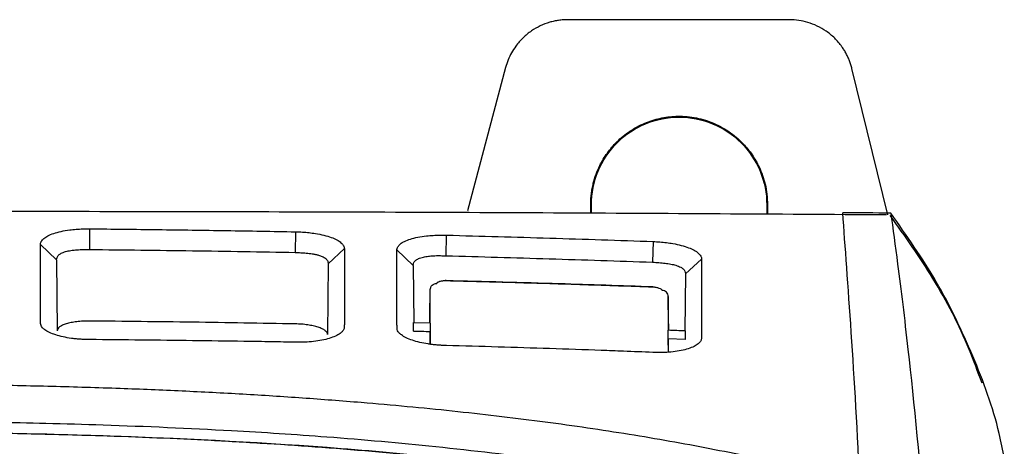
# Model space of a CAD drawing. Extents: x 86 to 639, y 68 to 658.
# Tile 46 of 66: x 333 to 364, y 468 to 481. Entities that reach past the tile are written whole.
import ezdxf

# ---------------------------------------------------------------- set-up
doc = ezdxf.new("R2010")
doc.units = 0
doc.layers.get('0').update_dxf_attribs({"linetype": 'CONTINUOUS'})

msp = doc.modelspace()

# ---------------------------------------------------------------- linework, layer by layer
at = {"color": 7, "linetype": 'CONTINUOUS'}
for p, q in [((356.958, 481.007), (350.061, 481.007)), ((348.129, 479.523), (346.94, 475.069)), ((360.021, 474.942), (358.9, 479.487)), ((350.775, 475.004), (350.775, 475.257)), ((350.799, 475.004), (350.799, 475.257)), ((356.251, 475.257), (356.251, 474.972)), ((356.275, 475.257), (356.275, 474.972)), ((335.192, 474.511), (335.186, 473.867)), ((341.598, 474.419), (341.586, 473.776)), ((346.276, 473.671), (346.293, 474.313)), ((352.719, 474.115), (352.696, 473.474)), ((333.658, 474.023), (334.163, 473.542)), ((343.113, 473.895), (342.609, 473.426)), ((344.748, 473.858), (345.253, 473.369)), ((334.164, 473.542), (334.183, 471.343)), ((354.223, 473.571), (353.719, 473.11)), ((342.609, 473.426), (342.589, 471.229)), ((345.776, 471.787), (345.783, 472.621)), ((353.196, 471.56), (353.189, 472.407)), ((345.26, 471.597), (345.784, 471.584)), ((345.776, 471.585), (345.776, 471.787)), ((345.784, 471.321), (345.78, 470.926)), ((353.196, 471.56), (353.196, 471.357)), ((353.713, 471.071), (353.188, 471.092)), ((353.192, 470.68), (353.188, 471.091))]:
    msp.add_line(p, q, dxfattribs=at)
at = {"color": 8, "linetype": 'CONTINUOUS'}
for p, q in [((345.254, 473.369), (345.269, 471.597)), ((353.719, 473.11), (353.703, 471.337)), ((345.784, 470.926), (345.784, 471.318)), ((353.188, 471.1), (353.188, 470.68))]:
    msp.add_line(p, q, dxfattribs=at)
at = {"color": 7, "linetype": 'CONTINUOUS'}
for points, knots in [([(350.061, 481.007), (350.014, 481.006), (349.919, 481.004), (349.777, 480.989), (349.637, 480.964), (349.443, 480.914), (349.203, 480.823), (348.922, 480.662), (348.663, 480.452), (348.459, 480.216), (348.309, 479.982), (348.201, 479.759), (348.153, 479.602), (348.129, 479.523)], [0, 0, 0, 0, 0.054608, 0.108914, 0.163196, 0.21773, 0.337199, 0.456873, 0.587111, 0.717558, 0.811804, 0.905469, 1, 1, 1, 1]), ([(358.9, 479.487), (358.889, 479.527), (358.868, 479.608), (358.826, 479.727), (358.778, 479.842), (358.722, 479.954), (358.659, 480.063), (358.548, 480.229), (358.37, 480.439), (358.109, 480.654), (357.826, 480.819), (357.538, 480.929), (357.246, 480.996), (357.054, 481.003), (356.958, 481.007)], [0, 0, 0, 0, 0.047626, 0.094867, 0.141909, 0.188941, 0.236152, 0.283727, 0.41416, 0.544791, 0.664075, 0.783551, 0.891627, 1, 1, 1, 1]), ([(350.775, 475.257), (350.776, 475.314), (350.778, 475.426), (350.794, 475.593), (350.819, 475.76), (350.864, 475.965), (350.938, 476.206), (351.075, 476.525), (351.282, 476.872), (351.595, 477.237), (351.985, 477.557), (352.44, 477.801), (352.924, 477.957), (353.444, 478.023), (353.995, 477.989), (354.557, 477.829), (355.078, 477.553), (355.494, 477.201), (355.803, 476.819), (355.996, 476.482), (356.124, 476.172), (356.207, 475.888), (356.264, 475.582), (356.271, 475.366), (356.275, 475.257)], [0, 0, 0, 0, 0.019548, 0.039014, 0.058471, 0.077994, 0.111927, 0.145923, 0.198729, 0.251594, 0.312222, 0.372911, 0.430342, 0.487833, 0.554285, 0.620798, 0.689301, 0.757809, 0.808616, 0.859485, 0.892162, 0.924899, 0.962404, 1, 1, 1, 1]), ([(350.799, 475.257), (350.799, 475.614), (350.87, 475.971), (351.143, 476.63), (351.345, 476.932), (351.85, 477.437), (352.152, 477.639), (352.812, 477.912), (353.168, 477.983), (353.882, 477.983), (354.238, 477.912), (354.898, 477.639), (355.2, 477.437), (355.704, 476.932), (355.907, 476.63), (356.18, 475.971), (356.251, 475.614), (356.251, 475.257)], [0, 0, 0, 0, 0.125, 0.125, 0.25, 0.25, 0.375, 0.375, 0.5, 0.5, 0.625, 0.625, 0.75, 0.75, 0.875, 0.875, 1, 1, 1, 1]), ([(328.607, 475.059), (332.111, 475.057), (339.126, 475.052), (349.604, 475.016), (356.529, 474.972), (359.979, 474.951)], [0, 0, 0, 0, 0.333756, 0.668083, 1, 1, 1, 1]), ([(359.156, 466.37), (359.074, 468.185), (358.976, 469.834), (358.783, 472.733), (358.688, 473.983), (358.614, 475.008)], [0, 0, 0, 0, 0.5, 0.5, 1, 1, 1, 1]), ([(360.107, 474.998), (360.174, 474.52), (360.246, 473.991), (360.424, 472.619), (360.721, 470.206), (361.324, 464.077), (361.64, 457.694), (361.72, 452.377), (361.728, 451.346), (361.728, 450.297)], [0.006079, 0.006079, 0.006079, 0.006079, 0.579526, 0.579526, 1.370109, 2.734139, 4.938381, 4.938381, 5.45612, 5.45612, 5.45612, 5.45612]), ([(363.639, 467.377), (363.589, 467.636), (363.381, 468.723), (362.687, 470.572), (361.594, 472.887), (360.601, 474.297), (360.107, 474.998)], [0, 0, 0, 0, 0.094153, 0.396079, 0.699643, 1, 1, 1, 1]), ([(362.945, 469.712), (362.816, 470.064), (362.404, 471.186), (361.492, 472.959), (360.55, 474.279), (360.093, 474.921)], [0, 0, 0, 0, 0.190337, 0.606316, 1, 1, 1, 1]), ([(333.659, 474.023), (333.659, 474.033), (333.66, 474.054), (333.671, 474.085), (333.689, 474.122), (333.719, 474.163), (333.779, 474.223), (333.885, 474.294), (334.066, 474.369), (334.295, 474.432), (334.538, 474.474), (334.77, 474.498), (334.979, 474.51), (335.121, 474.511), (335.192, 474.511)], [0, 0, 0, 0, 0.040315, 0.082112, 0.12553, 0.189161, 0.250895, 0.377807, 0.500561, 0.626188, 0.749847, 0.833993, 0.916721, 1, 1, 1, 1]), ([(335.192, 474.511), (335.899, 474.503), (337.317, 474.488), (339.452, 474.458), (340.881, 474.432), (341.598, 474.419)], [0, 0, 0, 0, 0.3307315, 0.6640683, 1, 1, 1, 1]), ([(341.598, 474.419), (341.634, 474.418), (341.704, 474.416), (341.809, 474.41), (341.913, 474.403), (342.015, 474.393), (342.115, 474.38), (342.276, 474.356), (342.487, 474.314), (342.712, 474.247), (342.891, 474.167), (342.995, 474.095), (343.054, 474.035), (343.087, 473.988), (343.109, 473.942), (343.112, 473.911), (343.114, 473.895)], [0, 0, 0, 0, 0.0416519, 0.0829944, 0.1242804, 0.1657636, 0.2076945, 0.2503157, 0.3737345, 0.4994214, 0.6222441, 0.7490082, 0.8104932, 0.874412, 0.9391496, 1, 1, 1, 1]), ([(344.749, 473.858), (344.749, 473.868), (344.75, 473.889), (344.761, 473.919), (344.779, 473.955), (344.809, 473.995), (344.871, 474.054), (344.978, 474.122), (345.162, 474.193), (345.392, 474.251), (345.637, 474.287), (345.869, 474.307), (346.079, 474.316), (346.221, 474.314), (346.293, 474.313)], [0, 0, 0, 0, 0.040435, 0.082224, 0.125509, 0.189063, 0.250866, 0.377709, 0.500607, 0.626195, 0.749953, 0.833853, 0.916556, 1, 1, 1, 1]), ([(346.293, 474.313), (347.363, 474.284), (349.505, 474.226), (351.647, 474.152), (352.719, 474.115)], [0, 0, 0, 0, 0.4993483, 1, 1, 1, 1]), ([(352.719, 474.115), (352.754, 474.113), (352.825, 474.11), (352.929, 474.103), (353.032, 474.093), (353.134, 474.082), (353.234, 474.068), (353.393, 474.042), (353.602, 473.997), (353.825, 473.926), (354.002, 473.844), (354.106, 473.771), (354.165, 473.711), (354.197, 473.664), (354.219, 473.617), (354.222, 473.586), (354.223, 473.571)], [0, 0, 0, 0, 0.041624, 0.08295, 0.124233, 0.165724, 0.207676, 0.250329, 0.373689, 0.499431, 0.622198, 0.748998, 0.810544, 0.874408, 0.93956, 1, 1, 1, 1]), ([(333.662, 471.567), (333.661, 471.628), (333.658, 471.855), (333.659, 472.346), (333.658, 473.024), (333.658, 473.611), (333.658, 473.938), (333.659, 474.023)], [0, 0, 0, 0, 0.069231, 0.259707, 0.571422, 0.887858, 1, 1, 1, 1]), ([(334.163, 473.542), (334.163, 473.576), (334.178, 473.639), (334.239, 473.711), (334.337, 473.77), (334.473, 473.814), (334.632, 473.843), (334.81, 473.862), (334.992, 473.869), (335.129, 473.868), (335.186, 473.867)], [2, 2, 2, 2, 2.434498, 2.791773, 3.150171, 3.624448, 4.021117, 4.347658, 4.841295, 5.183888, 5.183888, 5.183888, 5.183888]), ([(335.186, 473.867), (336.253, 473.857), (338.386, 473.832), (340.519, 473.797), (341.586, 473.776)], [2, 2, 2, 2, 5.967569, 9.936871, 9.936871, 9.936871, 9.936871]), ([(341.586, 473.776), (341.644, 473.774), (341.76, 473.77), (341.938, 473.757), (342.092, 473.739), (342.219, 473.716), (342.324, 473.69), (342.437, 473.652), (342.532, 473.596), (342.595, 473.521), (342.609, 473.459), (342.609, 473.426)], [2, 2, 2, 2, 2.35957, 2.716859, 3.127589, 3.381685, 3.631987, 3.961376, 4.402718, 4.748364, 5.170995, 5.170995, 5.170995, 5.170995]), ([(343.114, 473.895), (343.114, 473.777), (343.113, 473.551), (343.114, 473.217), (343.114, 472.906), (343.114, 472.622), (343.114, 472.365), (343.114, 472.138), (343.114, 471.942), (343.114, 471.778), (343.113, 471.648), (343.113, 471.55), (343.112, 471.488), (343.111, 471.457), (343.111, 471.448)], [0, 0, 0, 0, 0.156047, 0.298876, 0.428486, 0.544876, 0.648045, 0.737993, 0.814718, 0.878221, 0.9285, 0.965557, 0.98939, 1, 1, 1, 1]), ([(344.752, 471.41), (344.751, 471.464), (344.748, 471.664), (344.749, 472.095), (344.747, 472.72), (344.748, 473.336), (344.749, 473.714), (344.749, 473.858)], [0, 0, 0, 0, 0.060986, 0.227649, 0.499981, 0.809721, 1, 1, 1, 1]), ([(345.253, 473.369), (345.253, 473.403), (345.268, 473.465), (345.328, 473.534), (345.424, 473.591), (345.559, 473.633), (345.716, 473.66), (345.893, 473.675), (346.078, 473.678), (346.217, 473.674), (346.276, 473.671)], [2, 2, 2, 2, 2.434045, 2.790269, 3.147553, 3.619827, 4.015028, 4.341003, 4.834137, 5.19132, 5.19132, 5.19132, 5.19132]), ([(346.276, 473.671), (347.346, 473.644), (349.486, 473.583), (351.626, 473.512), (352.696, 473.474)], [2, 2, 2, 2, 5.986822, 9.976832, 9.976832, 9.976832, 9.976832]), ([(352.696, 473.474), (352.763, 473.471), (352.896, 473.462), (353.089, 473.443), (353.267, 473.416), (353.438, 473.376), (353.567, 473.326), (353.656, 473.265), (353.707, 473.198), (353.719, 473.14), (353.719, 473.11)], [2, 2, 2, 2, 2.412139, 2.822278, 3.228731, 3.624094, 4.118102, 4.445502, 4.775761, 5.163906, 5.163906, 5.163906, 5.163906]), ([(354.223, 473.571), (354.223, 473.476), (354.223, 473.287), (354.224, 472.994), (354.224, 472.698), (354.224, 472.275), (354.223, 471.803), (354.224, 471.367), (354.222, 471.163), (354.221, 471.107)], [0, 0, 0, 0, 0.126268, 0.251696, 0.376284, 0.500031, 0.770949, 0.937608, 1, 1, 1, 1]), ([(346.281, 472.892), (346.268, 472.892), (346.243, 472.893), (346.205, 472.891), (346.163, 472.887), (346.118, 472.88), (346.075, 472.87), (346.039, 472.857), (346.011, 472.843), (345.992, 472.827), (345.989, 472.816), (345.988, 472.81)], [0, 0, 0, 0, 0.081902, 0.164627, 0.250136, 0.372925, 0.500072, 0.626044, 0.750611, 0.877846, 1, 1, 1, 1]), ([(346.281, 472.9), (346.261, 472.9), (346.234, 472.899), (346.204, 472.891), (346.196, 472.889)], [0, 0, 0, 0, 0.735424, 1, 1, 1, 1]), ([(352.703, 472.704), (351.735, 472.738), (349.594, 472.812), (347.453, 472.869), (346.281, 472.9)], [0, 0, 0, 0, 0.452483, 1, 1, 1, 1]), ([(352.703, 472.696), (351.992, 472.721), (350.567, 472.77), (348.427, 472.835), (346.997, 472.873), (346.281, 472.892)], [0, 0, 0, 0, 0.332196, 0.665532, 1, 1, 1, 1]), ([(345.783, 472.621), (345.784, 472.666), (345.804, 472.719), (345.884, 472.794), (345.941, 472.811), (345.988, 472.81)], [0, 0, 0, 0, 0.5, 0.5, 1, 1, 1, 1]), ([(345.784, 471.582), (345.784, 471.701), (345.784, 471.939), (345.784, 472.286), (345.783, 472.509), (345.783, 472.621)], [0, 0, 0, 0, 0.3339129, 0.6672387, 1, 1, 1, 1]), ([(352.79, 472.687), (352.781, 472.69), (352.751, 472.699), (352.723, 472.702), (352.703, 472.704)], [0, 0, 0, 0, 0.2815756, 1, 1, 1, 1]), ([(352.996, 472.596), (352.995, 472.6), (352.994, 472.607), (352.985, 472.619), (352.963, 472.637), (352.922, 472.657), (352.865, 472.674), (352.815, 472.684), (352.76, 472.693), (352.722, 472.695), (352.703, 472.696)], [0, 0, 0, 0, 0.080416, 0.16348, 0.25078, 0.499601, 0.626998, 0.751104, 0.878883, 1, 1, 1, 1]), ([(353.189, 472.407), (353.188, 472.451), (353.169, 472.502), (353.095, 472.575), (353.042, 472.595), (352.996, 472.596)], [0, 0, 0, 0, 0.5, 0.5, 1, 1, 1, 1]), ([(353.189, 472.407), (353.189, 472.324), (353.189, 472.157), (353.188, 471.899), (353.188, 471.636), (353.188, 471.456), (353.188, 471.366)], [0, 0, 0, 0, 0.24929, 0.499045, 0.749278, 1, 1, 1, 1]), ([(335.186, 471.644), (335.152, 471.644), (335.084, 471.645), (334.983, 471.641), (334.885, 471.634), (334.759, 471.621), (334.611, 471.598), (334.459, 471.559), (334.337, 471.513), (334.25, 471.46), (334.193, 471.403), (334.186, 471.363), (334.182, 471.343)], [0, 0, 0, 0, 0.063799, 0.126602, 0.189101, 0.251997, 0.37723, 0.503682, 0.626392, 0.75069, 0.875056, 1, 1, 1, 1]), ([(341.586, 471.556), (340.522, 471.574), (338.389, 471.611), (336.255, 471.633), (335.186, 471.644)], [0, 0, 0, 0, 0.498834, 1, 1, 1, 1]), ([(345.259, 471.333), (345.259, 471.377), (345.259, 471.466), (345.259, 471.553), (345.259, 471.597)], [0, 0, 0, 0, 0.500147, 1, 1, 1, 1]), ([(335.189, 471.068), (335.15, 471.068), (335.072, 471.07), (334.956, 471.075), (334.843, 471.083), (334.732, 471.093), (334.568, 471.113), (334.359, 471.15), (334.128, 471.212), (333.934, 471.287), (333.802, 471.364), (333.721, 471.437), (333.675, 471.502), (333.666, 471.545), (333.662, 471.567)], [0, 0, 0, 0, 0.050959, 0.101218, 0.151025, 0.200636, 0.25031, 0.375903, 0.499852, 0.624702, 0.749434, 0.833649, 0.916653, 1, 1, 1, 1]), ([(342.59, 471.229), (342.589, 471.24), (342.587, 471.26), (342.572, 471.29), (342.549, 471.32), (342.504, 471.359), (342.427, 471.405), (342.302, 471.454), (342.15, 471.495), (341.976, 471.527), (341.786, 471.549), (341.653, 471.553), (341.586, 471.556)], [0, 0, 0, 0, 0.064296, 0.127865, 0.191274, 0.255095, 0.381937, 0.50782, 0.630829, 0.752762, 0.87635, 1, 1, 1, 1]), ([(343.111, 471.448), (343.109, 471.435), (343.105, 471.409), (343.087, 471.37), (343.061, 471.332), (343.025, 471.295), (342.959, 471.241), (342.842, 471.174), (342.65, 471.103), (342.42, 471.046), (342.161, 471.007), (341.882, 470.985), (341.69, 470.985), (341.592, 470.986)], [0, 0, 0, 0, 0.050032, 0.099783, 0.149589, 0.199786, 0.250702, 0.375553, 0.500386, 0.62493, 0.74999, 0.872478, 1, 1, 1, 1]), ([(346.285, 470.882), (346.246, 470.883), (346.168, 470.886), (346.052, 470.893), (345.939, 470.903), (345.827, 470.916), (345.663, 470.939), (345.454, 470.979), (345.221, 471.045), (345.027, 471.124), (344.894, 471.204), (344.812, 471.278), (344.765, 471.344), (344.756, 471.388), (344.752, 471.41)], [0, 0, 0, 0, 0.050711, 0.100854, 0.150676, 0.200427, 0.250358, 0.375997, 0.499878, 0.624773, 0.749416, 0.833701, 0.916708, 1, 1, 1, 1]), ([(353.713, 471.337), (353.713, 471.293), (353.713, 471.205), (353.713, 471.116), (353.713, 471.071)], [0, 0, 0, 0, 0.499765, 1, 1, 1, 1]), ([(341.592, 470.986), (341.347, 470.99), (340.813, 471), (339.746, 471.016), (338.393, 471.035), (336.792, 471.054), (335.725, 471.063), (335.189, 471.068)], [0, 0, 0, 0, 0.115014, 0.25001, 0.500012, 0.748945, 1, 1, 1, 1]), ([(354.221, 471.107), (354.219, 471.094), (354.215, 471.068), (354.198, 471.029), (354.172, 470.991), (354.137, 470.954), (354.071, 470.901), (353.955, 470.835), (353.764, 470.766), (353.534, 470.713), (353.277, 470.679), (352.998, 470.663), (352.807, 470.668), (352.709, 470.67)], [0, 0, 0, 0, 0.050066, 0.099837, 0.149647, 0.199831, 0.250714, 0.375685, 0.500435, 0.625008, 0.750042, 0.872107, 1, 1, 1, 1]), ([(352.709, 470.67), (352.403, 470.682), (351.868, 470.703), (350.797, 470.743), (349.499, 470.788), (347.892, 470.838), (346.822, 470.868), (346.285, 470.882)], [0, 0, 0, 0, 0.142865, 0.250012, 0.500016, 0.749342, 1, 1, 1, 1]), ([(328.607, 469.686), (328.972, 469.686), (329.7, 469.685), (330.789, 469.677), (331.872, 469.664), (332.949, 469.645), (334.019, 469.621), (335.083, 469.592), (336.432, 469.547), (338.057, 469.481), (339.949, 469.382), (341.807, 469.264), (343.511, 469.134), (345.062, 468.997), (346.463, 468.858), (347.838, 468.705), (349.187, 468.538), (350.51, 468.356), (351.807, 468.16), (353.077, 467.948), (354.322, 467.72), (355.541, 467.476), (356.734, 467.217), (357.514, 467.028), (357.901, 466.934)], [0, 0, 0, 0, 0.036507, 0.072804, 0.108897, 0.14479, 0.180489, 0.215998, 0.251324, 0.315652, 0.379003, 0.441418, 0.502941, 0.551228, 0.598802, 0.645692, 0.691926, 0.737535, 0.782551, 0.827009, 0.870944, 0.914395, 0.9574, 1, 1, 1, 1]), ([(328.607, 468.533), (328.947, 468.533), (329.69, 468.532), (330.901, 468.522), (332.301, 468.503), (333.892, 468.47), (336.35, 468.4), (339.269, 468.273), (342.72, 468.049), (346.005, 467.757), (348.815, 467.424), (350.977, 467.111), (352.429, 466.875), (353.759, 466.635), (354.969, 466.397), (355.73, 466.229), (356.092, 466.149)], [0, 0, 0, 0, 0.036425, 0.079657, 0.129695, 0.186537, 0.250183, 0.393442, 0.500277, 0.622821, 0.750222, 0.80843, 0.862513, 0.912474, 0.958304, 1, 1, 1, 1]), ([(328.607, 468.198), (330.943, 468.198), (333.279, 468.161), (337.94, 468.009), (340.266, 467.893), (344.887, 467.548), (347.182, 467.318), (351.709, 466.713), (353.94, 466.338), (356.106, 465.862)], [0, 0, 0, 0, 0.25, 0.25, 0.5, 0.5, 0.75, 0.75, 1, 1, 1, 1]), ([(356.096, 465.819), (355.834, 465.876), (355.303, 465.992), (354.497, 466.156), (353.673, 466.314), (352.831, 466.466), (351.971, 466.611), (351.094, 466.75), (350.198, 466.883), (348.487, 467.121), (345.893, 467.424), (343.032, 467.675), (340.701, 467.835), (338.987, 467.932), (337.254, 468.013), (335.342, 468.084), (333.227, 468.141), (330.924, 468.179), (329.382, 468.184), (328.607, 468.186)], [0, 0, 0, 0, 0.029172, 0.058931, 0.08928, 0.120224, 0.151766, 0.183909, 0.216658, 0.250014, 0.371438, 0.500007, 0.561672, 0.625011, 0.686281, 0.750033, 0.83259, 0.915909, 1, 1, 1, 1])]:
    msp.add_open_spline(points, degree=3, knots=knots, dxfattribs=at)
for points in [[(360.107, 474.998), (359.609, 475.002), (359.112, 475.005), (358.614, 475.008)], [(345.26, 471.333), (345.434, 471.329), (345.609, 471.325), (345.784, 471.321)], [(345.784, 471.582), (345.784, 471.495), (345.784, 471.407), (345.784, 471.318)], [(353.188, 471.1), (353.188, 471.19), (353.188, 471.278), (353.188, 471.366)], [(353.713, 471.337), (353.538, 471.344), (353.363, 471.35), (353.188, 471.357)]]:
    msp.add_open_spline(points, degree=3, dxfattribs=at)

doc.saveas('drawing.dxf')
